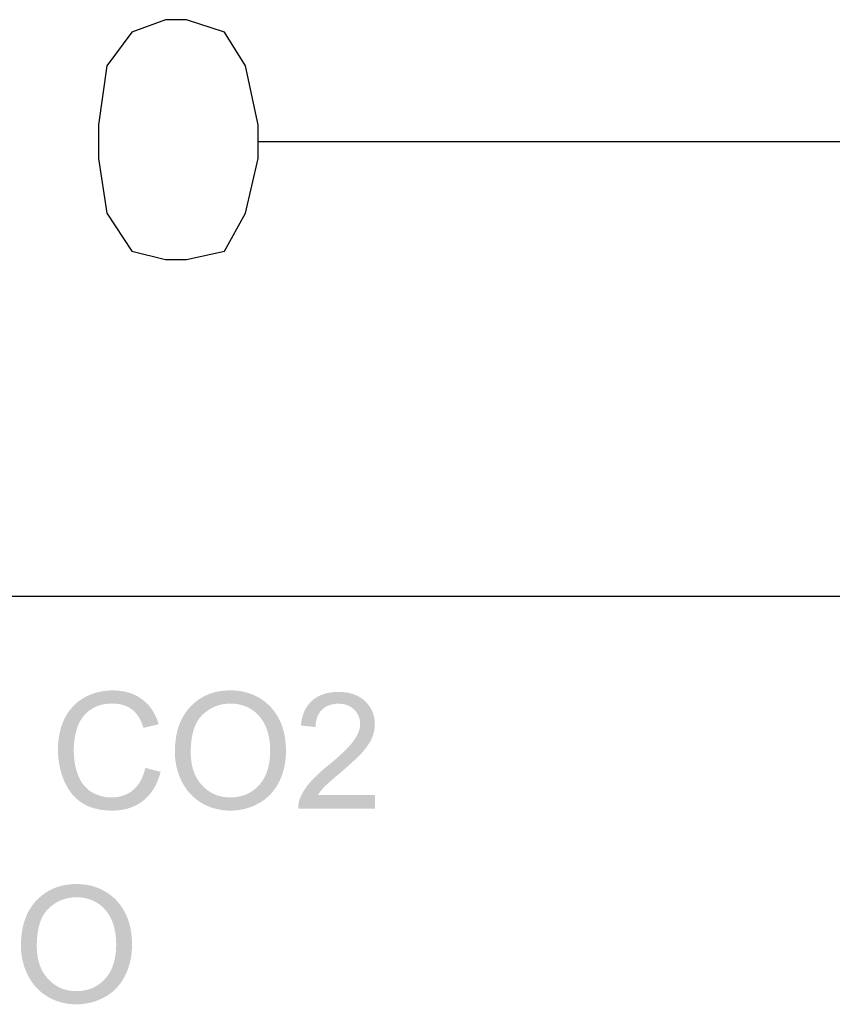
# Model space of a CAD drawing. Header units: millimetres. Extents: x 502444 to 745500, y -417645 to -375189.
# Tile 150 of 208: x 724652 to 725372, y -402268 to -401397. Entities that reach past the tile are written whole.
import ezdxf

# ---------------------------------------------------------------- set-up
doc = ezdxf.new("R2010")
doc.units = ezdxf.units.MM
doc.layers.add('PDF2_Geometry', color=7, linetype='Continuous')
doc.layers.add('PDF2_Solid Fills', color=7, linetype='Continuous')

msp = doc.modelspace()

# ---------------------------------------------------------------- hatches: boundary and pattern name
at = {"layer": 'PDF2_Solid Fills', "lineweight": 25, "transparency": 33554559}
for points in [[(724734.88127, -401990.42388), (724734.0205, -401990.43024), (724731.65293, -401990.51213), (724729.32176, -401990.69048), (724727.02698, -401990.96436), (724724.76678, -401991.33378), (724722.54479, -401991.79874), (724720.35738, -401992.36015), (724718.20455, -401993.0171), (724716.08994, -401993.76959), (724714.00989, -401994.61762), (724711.96443, -401995.5621), (724709.95718, -401996.60121), (724709.43308, -401996.89329), (724707.47679, -401998.07162), (724705.60239, -401999.33911), (724703.81169, -402000.69578), (724702.10471, -402002.14343), (724700.47963, -402003.68026), (724698.93825, -402005.30626), (724697.47876, -402007.02234), (724696.10299, -402008.82759), (724694.81093, -402010.72292), (724693.60075, -402012.70833), (724692.47429, -402014.78291), (724691.81916, -402016.10591), (724690.93656, -402018.05765), (724690.1322, -402020.05944), (724689.40246, -402022.11309), (724688.75097, -402024.21588), (724688.17591, -402026.37053), (724687.67728, -402028.57432), (724687.25508, -402030.82997), (724686.90932, -402033.13567), (724686.64181, -402035.49141), (724686.45073, -402037.8981), (724686.33426, -402040.35575), (724686.29605, -402042.86345), (724686.30151, -402043.70056), (724686.36156, -402046.06631), (724686.49441, -402048.40749), (724686.70005, -402050.72411), (724686.97665, -402053.01524), (724687.32424, -402055.28182), (724687.74461, -402057.52382), (724688.23596, -402059.74034), (724688.8001, -402061.9323), (724689.43521, -402064.09969), (724690.14312, -402066.2416), (724690.922, -402068.35895), (724691.77367, -402070.45173), (724692.02298, -402071.0368), (724693.04389, -402073.24604), (724694.14488, -402075.35884), (724695.32411, -402077.37519), (724696.58524, -402079.29599), (724697.92462, -402081.11944), (724699.34407, -402082.84644), (724700.84359, -402084.4779), (724702.42318, -402086.01199), (724733.54735, -402085.19399), (724733.41996, -402085.19399), (724731.10699, -402085.11119), (724728.83405, -402084.87916), (724726.60297, -402084.497), (724724.41373, -402083.96653), (724722.26454, -402083.28683), (724720.1572, -402082.457), (724718.0899, -402081.47794), (724716.06446, -402080.35057), (724715.15638, -402079.78006), (724713.36932, -402078.50165), (724711.70238, -402077.08493), (724710.15555, -402075.5299), (724708.727, -402073.83657), (724707.41673, -402072.00493), (724706.22476, -402070.03408), (724705.15289, -402067.92584), (724704.19931, -402065.67837), (724704.07011, -402065.34626), (724703.36038, -402063.3836), (724702.72709, -402061.35633), (724702.16659, -402059.26446), (724701.68252, -402057.10617), (724701.27124, -402054.88328), (724700.93458, -402052.59578), (724700.67435, -402050.24277), (724700.4869, -402047.82515), (724700.3759, -402045.34111), (724700.33768, -402042.79338), (724700.36316, -402041.01907), (724700.46871, -402038.7152), (724700.65979, -402036.42588), (724700.93458, -402034.15112), (724701.29308, -402031.89092), (724701.73529, -402029.64527), (724702.26304, -402027.41419), (724702.87267, -402025.19858), (724703.56784, -402022.99661), (724703.94818, -402021.93111), (724704.83989, -402019.78465), (724705.86444, -402017.74464), (724707.02183, -402015.81292), (724708.31208, -402013.98765), (724709.73517, -402012.27066), (724711.2911, -402010.66104), (724712.97988, -402009.15788), (724714.80151, -402007.763), (724715.18003, -402007.4964), (724716.96708, -402006.35902), (724718.84876, -402005.35539), (724720.82144, -402004.48553), (724722.88692, -402003.74941), (724725.04339, -402003.14797), (724727.29449, -402002.67937), (724729.63658, -402002.34452), (724732.07331, -402002.14434), (724734.60102, -402002.07701), (724764.21474, -402001.10615), (724762.58238, -401999.65121), (724760.85902, -401998.28635), (724760.55693, -401998.06342), (724758.78262, -401996.84325), (724756.94097, -401995.72952), (724755.03382, -401994.72135), (724753.05932, -401993.81964), (724751.01932, -401993.02347), (724748.9138, -401992.33376), (724746.74095, -401991.75051), (724744.50077, -401991.27281), (724742.1969, -401990.90158), (724739.82387, -401990.63588), (724737.38532, -401990.47665)], [(724839.21265, -401990.35381), (724838.94696, -401990.35381), (724836.27912, -401990.42114), (724833.67498, -401990.59949), (724831.13089, -401990.88975), (724828.64867, -401991.29101), (724826.23015, -401991.8042), (724823.87167, -401992.4293), (724821.57508, -401993.16541), (724819.34035, -401994.01345), (724817.1675, -401994.97248), (724815.05653, -401996.04435), (724813.00742, -401997.22722), (724811.02019, -401998.52111), (724809.09302, -401999.92691), (724807.22953, -402001.44463), (724805.42793, -402003.07427), (724803.68637, -402004.81491), (724802.65818, -402005.93864), (724801.20415, -402007.66655), (724799.83748, -402009.46543), (724798.55997, -402011.33528), (724797.37164, -402013.27611), (724796.27066, -402015.2879), (724795.25702, -402017.37067), (724794.33074, -402019.52442), (724793.49363, -402021.74913), (724792.74569, -402024.04573), (724792.0851, -402026.41239), (724791.51186, -402028.85002), (724791.02779, -402031.35953), (724790.63107, -402033.93911), (724790.3217, -402036.59057), (724790.10151, -402039.31209), (724789.97048, -402042.1055), (724789.92499, -402044.96897), (724789.94682, -402046.58131), (724790.06511, -402049.10084), (724790.28713, -402051.59579), (724790.61469, -402054.06618), (724791.04599, -402056.512), (724791.58101, -402058.93235), (724792.22158, -402061.32812), (724792.96588, -402063.69933), (724793.81391, -402066.04506), (724794.76567, -402068.36623), (724795.82298, -402070.66283), (724796.43444, -402071.87937), (724797.65735, -402074.09043), (724798.98217, -402076.20778), (724800.40344, -402078.23414), (724801.92662, -402080.16677), (724803.54989, -402082.00842), (724805.27324, -402083.75634), (724807.09669, -402085.41327), (724839.07253, -402085.19399), (724837.85144, -402085.17579), (724835.29279, -402085.01838), (724832.81421, -402084.69718), (724830.41206, -402084.2122), (724828.08999, -402083.56435), (724825.84434, -402082.75272), (724823.67695, -402081.7773), (724821.586, -402080.63992), (724819.57511, -402079.33785), (724817.64065, -402077.8729), (724815.78627, -402076.24508), (724814.00832, -402074.45348), (724812.68168, -402072.95669), (724811.28953, -402071.16782), (724810.0193, -402069.28341), (724808.86918, -402067.30346), (724807.84099, -402065.22797), (724806.93291, -402063.05694), (724806.14675, -402060.78946), (724805.4807, -402058.42735), (724804.93658, -402055.96879), (724804.51256, -402053.41469), (724804.21047, -402050.76596), (724804.02849, -402048.02078), (724803.96844, -402045.18006), (724803.983, -402043.40211), (724804.08855, -402040.34392), (724804.29236, -402037.41131), (724804.59445, -402034.60334), (724804.99481, -402031.92094), (724805.49526, -402029.36321), (724806.09216, -402026.93103), (724806.78914, -402024.62352), (724807.5844, -402022.44066), (724808.47792, -402020.38427), (724809.47154, -402018.45164), (724810.56342, -402016.64548), (724811.75358, -402014.96307), (724813.042, -402013.40713), (724814.42869, -402011.97494), (724814.71258, -402011.70743), (724816.61792, -402010.03594), (724818.59059, -402008.52368), (724820.62696, -402007.17065), (724822.73065, -402005.97686), (724824.89805, -402004.9423), (724827.13277, -402004.06697), (724829.43119, -402003.35088), (724831.79694, -402002.7931), (724834.22638, -402002.39548), (724836.72133, -402002.15617), (724839.28362, -402002.07701), (724871.00105, -402001.48375), (724869.06841, -401999.94693), (724867.03751, -401998.50655), (724864.91015, -401997.16262), (724863.19771, -401996.19175), (724861.01576, -401995.08258), (724858.7865, -401994.08988), (724856.5081, -401993.21364), (724854.18239, -401992.45478), (724851.80754, -401991.8133), (724849.38538, -401991.28737), (724846.91408, -401990.87883), (724844.39546, -401990.58675), (724841.82772, -401990.41205)], [(724934.9782, -401991.75779), (724933.46958, -401991.77781), (724930.79992, -401991.92067), (724928.23763, -401992.20001), (724925.78271, -401992.61583), (724923.43516, -401993.16724), (724921.19316, -401993.85512), (724919.06035, -401994.67949), (724917.03308, -401995.63944), (724915.115, -401996.73679), (724913.30247, -401997.96971), (724911.59914, -401999.33911), (724910.77476, -402000.09524), (724909.25158, -402001.67756), (724907.86307, -402003.38363), (724906.6074, -402005.21527), (724905.4864, -402007.17065), (724904.49824, -402009.2516), (724903.64294, -402011.4563), (724902.92229, -402013.78565), (724902.33449, -402016.24057), (724901.87954, -402018.81924), (724901.55926, -402021.52256), (724914.54722, -402022.85648), (724914.67643, -402020.2032), (724915.02583, -402017.68641), (724915.59543, -402015.3425), (724916.38887, -402013.17147), (724917.4025, -402011.17241), (724918.63815, -402009.34623), (724920.094, -402007.69294), (724921.36786, -402006.53372), (724923.18949, -402005.21527), (724925.17126, -402004.13612), (724927.31317, -402003.29628), (724929.61523, -402002.69666), (724932.07743, -402002.33724), (724934.69795, -402002.21714), (724960.13158, -402001.72124), (724958.43006, -401999.97058), (724957.23263, -401998.8969), (724955.49107, -401997.54023), (724953.64033, -401996.32733), (724951.68403, -401995.25637), (724949.62037, -401994.32827), (724947.44752, -401993.54212), (724945.16912, -401992.89972), (724942.78335, -401992.40018), (724940.2884, -401992.0435), (724937.6879, -401991.82877)], [(724764.21474, -402001.10615), (724734.60102, -402002.07701), (724734.65925, -402002.07701), (724737.17605, -402002.16072), (724739.58183, -402002.40276), (724741.88025, -402002.80493), (724744.06766, -402003.36544), (724746.1477, -402004.08608), (724748.11855, -402004.96505), (724749.98021, -402006.00416), (724751.73268, -402007.20159), (724752.75542, -402008.02232), (724754.22764, -402009.39446), (724755.61433, -402010.93038), (724756.91368, -402012.62734), (724758.12749, -402014.4881), (724759.25577, -402016.51173), (724760.2967, -402018.69823), (724761.25392, -402021.04668), (724762.12197, -402023.55802), (724775.53213, -402020.39883), (724774.86062, -402018.25328), (724774.03807, -402015.98762), (724773.12452, -402013.81295), (724772.12181, -402011.72745), (724771.02992, -402009.73203), (724769.84705, -402007.82669), (724768.575, -402006.01144), (724767.21197, -402004.28626), (724765.75794, -402002.65116)], [(724871.00105, -402001.48375), (724839.28362, -402002.07701), (724841.28905, -402002.12797), (724843.82586, -402002.34361), (724846.29716, -402002.72941), (724848.70295, -402003.28445), (724851.04504, -402004.00965), (724853.32162, -402004.90408), (724855.53269, -402005.96776), (724857.67824, -402007.20159), (724859.29969, -402008.3053), (724861.22504, -402009.81483), (724863.02301, -402011.45994), (724864.69359, -402013.24244), (724866.23679, -402015.16052), (724867.6526, -402017.21508), (724868.94285, -402019.40613), (724870.1057, -402021.73275), (724870.10752, -402021.74003), (724870.99195, -402023.86921), (724871.77083, -402026.07572), (724872.44598, -402028.36049), (724873.01921, -402030.72351), (724873.4869, -402033.16387), (724873.84905, -402035.68249), (724874.10928, -402038.27844), (724874.26578, -402040.95356), (724874.31674, -402043.70602), (724874.30946, -402044.84704), (724874.21119, -402047.72506), (724874.00191, -402050.50209), (724873.68345, -402053.17903), (724873.25397, -402055.75405), (724872.71531, -402058.22808), (724872.06381, -402060.60111), (724871.30314, -402062.87314), (724870.43145, -402065.04417), (724869.45057, -402067.1142), (724868.35869, -402069.08324), (724867.1558, -402070.95127), (724865.84189, -402072.71739), (724864.41881, -402074.38342), (724863.38333, -402075.46075), (724861.57627, -402077.15044), (724859.68731, -402078.67817), (724857.71827, -402080.04575), (724855.66917, -402081.25229), (724853.54, -402082.29777), (724851.33075, -402083.1831), (724849.03961, -402083.90739), (724846.6684, -402084.4697), (724844.21712, -402084.87188), (724841.68395, -402085.11392), (724839.07253, -402085.19399), (724807.09669, -402085.41327), (724809.02022, -402086.97649), (724811.04203, -402088.4478), (724813.16575, -402089.82722), (724815.16753, -402090.98826), (724817.33311, -402092.10198), (724819.54963, -402093.09741), (724821.81893, -402093.97638), (724824.13919, -402094.73797), (724826.51039, -402095.38218), (724828.93438, -402095.90993), (724831.40932, -402096.32029), (724833.93521, -402096.61328), (724836.51388, -402096.78889), (724839.1435, -402096.84712), (724840.29544, -402096.8353), (724842.83043, -402096.72429), (724845.33084, -402096.4959), (724847.7985, -402096.15105), (724850.23341, -402095.68882), (724852.63373, -402095.10921), (724855.0013, -402094.41313), (724857.33611, -402093.60059), (724859.63635, -402092.66976), (724861.90383, -402091.62337), (724864.13673, -402090.45869), (724865.38148, -402089.75352), (724867.47062, -402088.44326), (724869.46695, -402087.0238), (724871.36865, -402085.49699), (724873.17572, -402083.86189), (724874.88816, -402082.11942), (724876.50779, -402080.26868), (724878.03097, -402078.30966), (724879.46133, -402076.24327), (724880.79889, -402074.0686), (724882.04, -402071.78565), (724882.67875, -402070.4954), (724883.66509, -402068.31163), (724884.55679, -402066.07873), (724885.35569, -402063.79669), (724886.05996, -402061.46552), (724886.66959, -402059.08521), (724887.18642, -402056.65668), (724887.60861, -402054.1781), (724887.93618, -402051.6513), (724888.17093, -402049.07536), (724888.31288, -402046.45029), (724888.36019, -402043.77608), (724888.35109, -402042.65417), (724888.26738, -402039.99452), (724888.09268, -402037.3831), (724887.82517, -402034.82263), (724887.46667, -402032.31038), (724887.01535, -402029.84909), (724886.47487, -402027.43603), (724885.84158, -402025.07301), (724885.11548, -402022.76003), (724884.3002, -402020.49619), (724883.39212, -402018.28149), (724882.39123, -402016.11683), (724881.78887, -402014.94487), (724880.5423, -402012.73198), (724879.19564, -402010.61555), (724877.75254, -402008.59647), (724876.21116, -402006.67294), (724874.57151, -402004.84676), (724872.83542, -402003.11703)], [(724960.13158, -402001.72124), (724934.69795, -402002.21714), (724935.89539, -402002.24261), (724938.42492, -402002.47737), (724940.79794, -402002.9578), (724943.01629, -402003.68481), (724945.07995, -402004.6575), (724946.98711, -402005.87677), (724948.73959, -402007.34171), (724950.35193, -402009.11512), (724951.69313, -402011.0432), (724952.73588, -402013.10049), (724953.48018, -402015.28699), (724953.92786, -402017.6027), (724954.07708, -402020.04852), (724953.97335, -402021.95477), (724953.62395, -402024.07667), (724953.02887, -402026.23314), (724952.1863, -402028.4251), (724951.09805, -402030.65163), (724949.7605, -402032.91365), (724948.17908, -402035.21116), (724947.21095, -402036.48047), (724946.11178, -402037.8244), (724944.88159, -402039.23475), (724943.52402, -402040.71244), (724942.03723, -402042.25745), (724940.42124, -402043.8698), (724938.67605, -402045.55039), (724936.80347, -402047.29741), (724934.79986, -402049.11176), (724932.66887, -402050.99344), (724930.40867, -402052.94336), (724928.01926, -402054.95971), (724925.50064, -402057.04339), (724924.69629, -402057.70489), (724922.4834, -402059.55563), (724920.3888, -402061.35815), (724918.40885, -402063.11245), (724916.54901, -402064.81943), (724914.80382, -402066.47727), (724913.17691, -402068.08689), (724911.66829, -402069.64919), (724910.27613, -402071.16236), (724909.00045, -402072.62822), (724907.89582, -402073.96123), (724906.33079, -402075.99668), (724904.9077, -402078.04215), (724903.62838, -402080.09671), (724902.49282, -402082.16037), (724901.49738, -402084.23404), (724900.64571, -402086.31681), (724900.09431, -402087.93371), (724899.53199, -402090.26852), (724899.22444, -402092.6552), (724899.17167, -402095.09192), (724967.20517, -402095.09192), (724967.20517, -402082.94744), (724916.72371, -402082.94744), (724917.44617, -402081.81734), (724918.81103, -402079.90108), (724920.34877, -402077.98391), (724922.06121, -402076.06765), (724922.07395, -402076.05401), (724923.01115, -402075.11408), (724924.2013, -402073.98124), (724925.64441, -402072.65734), (724927.34229, -402071.14052), (724929.2913, -402069.43173), (724931.49509, -402067.53003), (724933.95365, -402065.43725), (724936.66334, -402063.15157), (724938.9836, -402061.17799), (724941.28383, -402059.19531), (724943.45305, -402057.29543), (724945.49487, -402055.47653), (724947.40749, -402053.74044), (724949.1909, -402052.08532), (724950.84692, -402050.5121), (724952.37374, -402049.02168), (724953.77135, -402047.61223), (724955.04158, -402046.28469), (724956.1826, -402045.03994), (724956.65029, -402044.50491), (724958.38639, -402042.41942), (724959.95506, -402040.36485), (724961.35267, -402038.34396), (724962.58286, -402036.3549), (724963.64563, -402034.3977), (724964.53733, -402032.47325), (724964.69748, -402032.08837), (724965.55097, -402029.76811), (724966.21338, -402027.43148), (724966.68653, -402025.08029), (724966.97042, -402022.71272), (724967.06505, -402020.32877), (724967.02865, -402018.7783), (724966.81937, -402016.34885), (724966.42447, -402014.00403), (724965.84214, -402011.74474), (724965.07236, -402009.57007), (724964.11696, -402007.48002), (724962.97594, -402005.4755), (724961.64566, -402003.5556)], [(724763.66698, -402059.00969), (724763.64332, -402059.11888), (724763.03005, -402061.63658), (724762.31305, -402064.02781), (724761.49595, -402066.29165), (724760.57695, -402068.42992), (724759.55422, -402070.44081), (724758.43322, -402072.32522), (724757.20849, -402074.08224), (724755.88185, -402075.7137), (724754.45512, -402077.21777), (724752.92466, -402078.59537), (724752.51156, -402078.93294), (724750.73361, -402080.24684), (724748.87195, -402081.40697), (724746.93021, -402082.4115), (724744.90477, -402083.26135), (724742.79743, -402083.95743), (724740.6082, -402084.49882), (724738.33708, -402084.88462), (724735.98407, -402085.11665), (724733.54735, -402085.19399), (724702.42318, -402086.01199), (724704.08285, -402087.45055), (724705.82076, -402088.79266), (724707.64057, -402090.03741), (724708.34484, -402090.4869), (724710.09185, -402091.50326), (724711.92076, -402092.43045), (724713.83156, -402093.26938), (724715.82242, -402094.02005), (724717.89519, -402094.68338), (724720.04802, -402095.25753), (724722.28274, -402095.74341), (724724.59754, -402096.14013), (724726.99422, -402096.4495), (724729.4728, -402096.6706), (724732.03145, -402096.80345), (724734.67017, -402096.84712), (724736.8685, -402096.80527), (724739.28156, -402096.65696), (724741.63457, -402096.40218), (724743.92753, -402096.04186), (724746.16225, -402095.57417), (724748.33875, -402095.00002), (724750.45518, -402094.32032), (724752.51338, -402093.53326), (724754.51153, -402092.63973), (724756.44962, -402091.63975), (724758.32949, -402090.53422), (724760.15111, -402089.32131), (724761.91269, -402088.00195), (724762.55326, -402087.48331), (724764.14377, -402086.09297), (724765.65603, -402084.61347), (724767.09368, -402083.0448), (724768.4549, -402081.38695), (724769.73968, -402079.63994), (724770.94985, -402077.80375), (724772.08359, -402075.87749), (724773.1409, -402073.86296), (724774.12178, -402071.75835), (724775.02804, -402069.56548), (724775.85605, -402067.28253), (724776.61127, -402064.91042), (724777.28824, -402062.44912)], [(724702.79624, -402161.87704), (724702.53055, -402161.87704), (724699.86271, -402161.94437), (724697.25857, -402162.12271), (724694.71448, -402162.41297), (724692.23226, -402162.81424), (724689.81374, -402163.32742), (724687.45526, -402163.95253), (724685.15867, -402164.68864), (724682.92394, -402165.53667), (724680.75109, -402166.49571), (724678.64012, -402167.56757), (724676.59101, -402168.75045), (724674.60378, -402170.04433), (724672.67661, -402171.45013), (724670.81312, -402172.96785), (724669.01152, -402174.59749), (724667.26996, -402176.33814), (724666.24177, -402177.46187), (724664.78774, -402179.18977), (724663.42107, -402180.98865), (724662.14356, -402182.85851), (724660.95523, -402184.79933), (724659.85425, -402186.81113), (724658.84061, -402188.8939), (724657.91433, -402191.04764), (724657.07722, -402193.27236), (724656.32928, -402195.56895), (724655.66869, -402197.93561), (724655.09545, -402200.37324), (724654.61138, -402202.88276), (724654.21466, -402205.46234), (724653.90529, -402208.1138), (724653.6851, -402210.83532), (724653.55407, -402213.62872), (724653.50858, -402216.49219), (724653.53041, -402218.10454), (724653.6487, -402220.62406), (724653.87072, -402223.11902), (724654.19828, -402225.58941), (724654.62958, -402228.03523), (724655.1646, -402230.45557), (724655.80517, -402232.85135), (724656.54947, -402235.22256), (724657.3975, -402237.56829), (724658.34926, -402239.88945), (724659.40657, -402242.18605), (724660.01803, -402243.40259), (724661.24094, -402245.61366), (724662.56576, -402247.731), (724663.98703, -402249.75736), (724665.51021, -402251.69), (724667.13348, -402253.53164), (724668.85683, -402255.27957), (724670.68028, -402256.9365), (724702.65612, -402256.71721), (724701.43503, -402256.69901), (724698.87638, -402256.5416), (724696.3978, -402256.22041), (724693.99565, -402255.73543), (724691.67358, -402255.08758), (724689.42794, -402254.27594), (724687.26054, -402253.30053), (724685.16959, -402252.16314), (724683.1587, -402250.86107), (724681.22424, -402249.39613), (724679.36986, -402247.76831), (724677.59191, -402245.97671), (724676.26527, -402244.47992), (724674.87312, -402242.69105), (724673.60289, -402240.80664), (724672.45277, -402238.82669), (724671.42458, -402236.75119), (724670.5165, -402234.58017), (724669.73034, -402232.31269), (724669.06429, -402229.95057), (724668.52017, -402227.49201), (724668.09615, -402224.93792), (724667.79407, -402222.28919), (724667.61209, -402219.54401), (724667.55203, -402216.70329), (724667.56659, -402214.92533), (724667.67214, -402211.86715), (724667.87595, -402208.93453), (724668.17804, -402206.12656), (724668.5784, -402203.44417), (724669.07885, -402200.88643), (724669.67575, -402198.45426), (724670.37273, -402196.14674), (724671.16799, -402193.96388), (724672.06151, -402191.9075), (724673.05513, -402189.97486), (724674.14701, -402188.16871), (724675.33717, -402186.48629), (724676.62559, -402184.93036), (724678.01228, -402183.49817), (724678.29617, -402183.23066), (724680.20151, -402181.55917), (724682.17418, -402180.04691), (724684.21055, -402178.69388), (724686.31425, -402177.50008), (724688.48164, -402176.46552), (724690.71636, -402175.5902), (724693.01478, -402174.8741), (724695.38053, -402174.31633), (724697.80997, -402173.9187), (724700.30492, -402173.6794), (724702.86721, -402173.60024), (724734.58464, -402173.00698), (724732.652, -402171.47015), (724730.6211, -402170.02978), (724728.49374, -402168.68585), (724726.7813, -402167.71498), (724724.59936, -402166.60581), (724722.37009, -402165.6131), (724720.09169, -402164.73687), (724717.76598, -402163.978), (724715.39113, -402163.33652), (724712.96896, -402162.8106), (724710.49767, -402162.40205), (724707.97905, -402162.10997), (724705.4113, -402161.93527)], [(724734.58464, -402173.00698), (724702.86721, -402173.60024), (724704.87264, -402173.65119), (724707.40945, -402173.86684), (724709.88075, -402174.25264), (724712.28654, -402174.80768), (724714.62863, -402175.53287), (724716.90521, -402176.42731), (724719.11628, -402177.49099), (724721.26183, -402178.72482), (724722.88328, -402179.82853), (724724.80863, -402181.33806), (724726.6066, -402182.98317), (724728.27719, -402184.76567), (724729.82038, -402186.68374), (724731.23619, -402188.73831), (724732.52644, -402190.92935), (724733.6893, -402193.25598), (724733.69111, -402193.26326), (724734.57554, -402195.39243), (724735.35442, -402197.59895), (724736.02956, -402199.88372), (724736.60281, -402202.24674), (724737.0705, -402204.6871), (724737.43264, -402207.20571), (724737.69287, -402209.80167), (724737.84938, -402212.47678), (724737.90033, -402215.22924), (724737.89305, -402216.37026), (724737.79478, -402219.24829), (724737.5855, -402222.02532), (724737.26704, -402224.70225), (724736.83756, -402227.27728), (724736.2989, -402229.75131), (724735.64741, -402232.12433), (724734.88673, -402234.39637), (724734.01504, -402236.5674), (724733.03417, -402238.63743), (724731.94228, -402240.60646), (724730.73939, -402242.47449), (724729.42549, -402244.24061), (724728.0024, -402245.90665), (724726.96693, -402246.98397), (724725.15986, -402248.67367), (724723.2709, -402250.20139), (724721.30186, -402251.56898), (724719.25276, -402252.77551), (724717.12359, -402253.82099), (724714.91434, -402254.70633), (724712.6232, -402255.43061), (724710.252, -402255.99293), (724707.80071, -402256.39511), (724705.26754, -402256.63714), (724702.65612, -402256.71721), (724670.68028, -402256.9365), (724672.60382, -402258.49972), (724674.62562, -402259.97103), (724676.74934, -402261.35044), (724678.75113, -402262.51148), (724680.9167, -402263.6252), (724683.13322, -402264.62064), (724685.40252, -402265.49961), (724687.72278, -402266.26119), (724690.09399, -402266.90541), (724692.51797, -402267.43315), (724694.99291, -402267.84352), (724697.5188, -402268.13651), (724700.09747, -402268.31212), (724702.72709, -402268.37035), (724703.87903, -402268.35852), (724706.41402, -402268.24751), (724708.91444, -402268.01913), (724711.38209, -402267.67428), (724713.817, -402267.21204), (724716.21732, -402266.63244), (724718.58489, -402265.93636), (724720.9197, -402265.12381), (724723.21994, -402264.19299), (724725.48742, -402263.14659), (724727.72032, -402261.98192), (724728.96508, -402261.27674), (724731.05421, -402259.96648), (724733.05054, -402258.54703), (724734.95224, -402257.02021), (724736.75931, -402255.38511), (724738.47175, -402253.64265), (724740.09138, -402251.79191), (724741.61456, -402249.83288), (724743.04493, -402247.76649), (724744.38248, -402245.59182), (724745.62359, -402243.30887), (724746.26234, -402242.01863), (724747.24868, -402239.83486), (724748.14038, -402237.60196), (724748.93928, -402235.31992), (724749.64355, -402232.98874), (724750.25318, -402230.60844), (724750.77001, -402228.1799), (724751.1922, -402225.70133), (724751.51977, -402223.17452), (724751.75452, -402220.59858), (724751.89647, -402217.97351), (724751.94378, -402215.29931), (724751.93469, -402214.1774), (724751.85097, -402211.51775), (724751.67627, -402208.90632), (724751.40876, -402206.34585), (724751.05026, -402203.83361), (724750.59894, -402201.37141), (724750.05846, -402198.95926), (724749.42517, -402196.59624), (724748.69907, -402194.28326), (724747.88379, -402192.01942), (724746.97571, -402189.80471), (724745.97482, -402187.64005), (724745.37246, -402186.46809), (724744.12589, -402184.25521), (724742.77923, -402182.13877), (724741.33613, -402180.1197), (724739.79475, -402178.19616), (724738.1551, -402176.36999), (724736.41901, -402174.64026)]]:
    msp.add_hatch(color=256, dxfattribs=at).paths.add_polyline_path(points)

# ---------------------------------------------------------------- linework, layer by layer
at = {"layer": 'PDF2_Geometry', "color": 252, "lineweight": 25, "true_color": 0x989898}
msp.add_lwpolyline([(724781.71401, -401396.51787), (724751.89829, -401407.69877), (724729.53649, -401437.51449), (724722.08256, -401489.69201), (724722.08256, -401519.50774), (724729.53649, -401567.9583), (724751.89829, -401601.50099), (724781.71401, -401608.95492), (724800.34884, -401608.95492), (724833.89153, -401601.50099), (724852.52636, -401567.9583), (724863.70726, -401519.50774), (724863.70726, -401489.69201), (724852.52636, -401437.51449), (724833.89153, -401407.69877), (724800.34884, -401396.51787)], close=True, dxfattribs=at)
for points in [[(729608.13465, -401504.59988), (724863.70726, -401504.59988)], [(722951.77383, -401907.11218), (725903.5307, -401907.11218)]]:
    msp.add_lwpolyline(points, dxfattribs=at)

doc.saveas('drawing.dxf')
